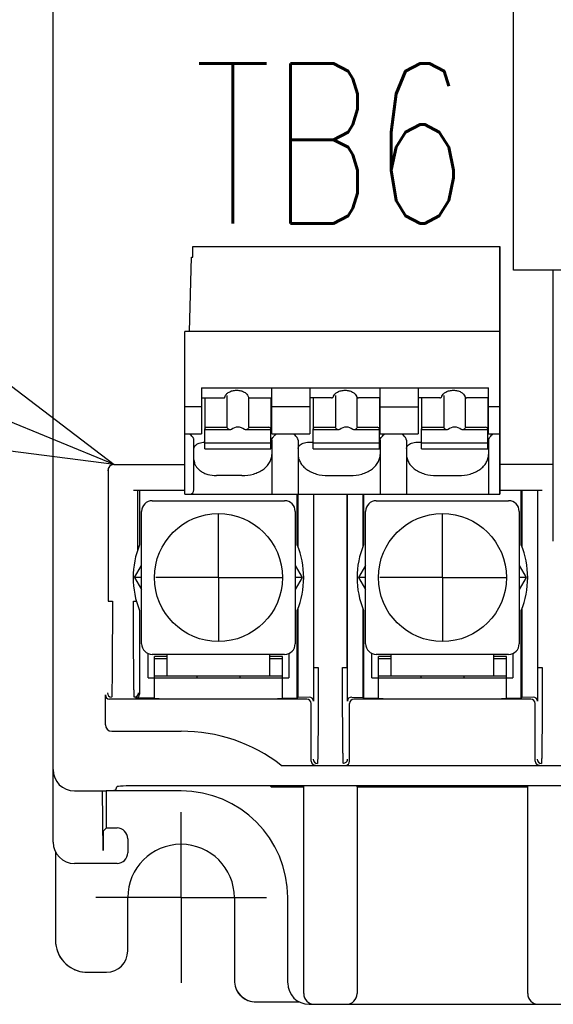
# Model space of a CAD drawing. Header units: millimetres. Extents: x 61 to 749, y -143 to 571.
# Tile 7 of 21: x 263 to 288, y 150 to 196. Entities that reach past the tile are written whole.
import ezdxf
from ezdxf import colors
from ezdxf.entities.mleader import LeaderData, LeaderLine
from ezdxf.math import Vec2, Vec3

# ---------------------------------------------------------------- set-up
doc = ezdxf.new("R2010")
doc.units = ezdxf.units.MM
doc.layers.get('0').update_dxf_attribs({"linetype": 'CONTINUOUS'})
for name, color, linetype in [('10', 3, 'CONTINUOUS'), ('12', 7, 'CONTINUOUS'), ('17', 6, 'CONTINUOUS'), ('19', 2, 'CONTINUOUS')]:
    doc.layers.add(name, color=color, linetype=linetype)
doc.styles.add('STANDARD1', font='romans.shx', dxfattribs={"width": 0.7, "bigfont": 'extfont.shx'})

# ---------------------------------------------------------------- blocks, each defined once
blk = doc.blocks.new('_OPEN30')
at = {"color": 0, "linetype": 'ByBlock'}
for p, q in [((-1, 0.2679), (0, 0)), ((0, 0), (-1, -0.2679)), ((0, 0), (-1, 0))]:
    blk.add_line(p, q, dxfattribs=at)

msp = doc.modelspace()

# ---------------------------------------------------------------- linework, layer by layer
at = {"layer": '10'}
for p, q in [((264.514, 157.172), (264.514, 226.828)), ((267.449, 159.624), (267.497, 159.767)), ((328.531, 159.818), (268.496, 159.818)), ((274.739, 159.772), (276.264, 159.772)), ((276.264, 159.772), (276.271, 159.818)), ((276.264, 150.073), (276.264, 159.772)), ((278.764, 159.772), (278.756, 159.818)), ((278.764, 159.772), (286.764, 159.772)), ((278.764, 159.772), (278.764, 150.073)), ((286.764, 159.772), (286.764, 159.818)), ((286.764, 150.073), (286.764, 159.818)), ((286.764, 159.772), (286.771, 159.818)), ((265.512, 159.572), (266.83, 159.572)), ((266.868, 156.778), (266.83, 159.572)), ((267.007, 159.581), (267.007, 157.835)), ((266.87, 157.698), (267.007, 157.835)), ((267.514, 157.835), (267.007, 157.835)), ((268.014, 157.335), (268.014, 156.672)), ((267.514, 156.172), (265.514, 156.172)), ((276.512, 149.572), (288.764, 149.572))]:
    msp.add_line(p, q, dxfattribs=at)
for centre, radius, start, end in [((270.514, 154.572), 6.7, 50.9066, 51.5584), ((265.514, 157.172), 1, 180, 270)]:
    msp.add_arc(centre, radius, start, end, dxfattribs=at)
for centre, major_axis, ratio, start_param, end_param in [((265.515, 160.573), (0.709, 0.709), 0.997265, -3.925621, -2.357564), ((268.496, 159.766), (1, 0), 0.052408, 1.570796, 3.124139), ((266.449, 159.625), (1, 0), 0.052408, -1.570796, -0.017453), ((267.514, 157.335), (0.354, 0.354), 0.999924, -0.78536, 0.78536), ((266.87, 157.198), (0, 0.5), 0.008727, 0.008727, 2.569594), ((267.514, 156.672), (0.5, 0), 0.999962, -1.570796, 0), ((276.764, 150.073), (0.082, 0.494), 0.998592, -4.547156, -2.976816), ((278.264, 150.073), (-0.082, 0.494), 0.998592, -3.306369, -1.736029), ((287.264, 150.073), (0.082, 0.494), 0.998592, -4.547156, -2.976816)]:
    msp.add_ellipse(centre, major_axis=major_axis, ratio=ratio, start_param=start_param, end_param=end_param, dxfattribs=at)
at = {"layer": '12'}
for p, q in [((270.514, 159.572), (267.007, 159.572)), ((270.514, 154.572), (270.514, 158.572)), ((264.627, 156.711), (264.627, 152.572)), ((270.514, 154.572), (266.514, 154.572)), ((268.014, 152.072), (268.014, 154.572)), ((270.514, 154.572), (274.514, 154.572)), ((270.514, 154.572), (270.514, 150.572)), ((273.014, 154.572), (273.014, 150.686)), ((275.514, 150.571), (275.514, 154.572)), ((266.005, 151.077), (266.127, 151.072)), ((266.127, 151.072), (267.014, 151.072)), ((273.014, 150.686), (273.017, 150.603)), ((274.014, 149.686), (275.615, 149.686)), ((275.615, 149.686), (275.845, 149.685)), ((275.845, 149.685), (276.055, 149.684))]:
    msp.add_line(p, q, dxfattribs=at)
for points in [[(264.627, 152.572), (264.631, 152.464), (264.645, 152.339), (264.67, 152.216), (264.705, 152.095), (264.75, 151.978), (264.805, 151.865), (264.869, 151.756), (264.941, 151.654), (265.023, 151.557), (265.111, 151.468), (265.208, 151.387), (265.31, 151.314), (265.418, 151.25), (265.532, 151.195), (265.649, 151.15), (265.77, 151.115), (265.893, 151.09), (266.005, 151.077)], [(273.017, 150.603), (273.028, 150.516), (273.048, 150.424), (273.077, 150.334), (273.115, 150.247), (273.16, 150.164), (273.213, 150.086), (273.273, 150.013), (273.34, 149.946), (273.413, 149.886), (273.491, 149.833), (273.574, 149.787), (273.661, 149.75), (273.751, 149.721), (273.843, 149.7), (273.937, 149.689), (274.014, 149.686)]]:
    msp.add_lwpolyline(points, dxfattribs=at)
for centre, radius, start, end in [((270.514, 154.572), 5, 0, 90), ((270.514, 154.572), 2.5, 0, 180), ((266.127, 152.572), 1.5, 180.0014, 265.315), ((267.014, 152.072), 1, 270, 0), ((274.014, 150.686), 1, 184.7391, 270)]:
    msp.add_arc(centre, radius, start, end, dxfattribs=at)
msp.add_ellipse((276.515, 150.573), major_axis=(0.709, 0.709), ratio=0.997265, start_param=-3.925621, end_param=-2.357564, dxfattribs=at)
at = {"layer": '17'}
for p, q in [((286.093, 183.985), (286.093, 198.975)), ((271.069, 184.585), (271.069, 185.085)), ((271.069, 185.085), (285.454, 185.085)), ((285.454, 185.085), (285.454, 173.485)), ((285.454, 173.485), (285.454, 185.085)), ((270.91, 181.111), (270.996, 184.585)), ((270.996, 184.585), (271.069, 184.585)), ((301.843, 183.985), (286.093, 183.985)), ((287.964, 171.272), (287.964, 183.985)), ((270.694, 173.485), (270.694, 181.111)), ((285.454, 181.111), (270.694, 181.111)), ((284.924, 178.455), (271.464, 178.455)), ((271.469, 178.466), (271.469, 176.303)), ((274.769, 176.303), (274.769, 178.466)), ((276.549, 178.466), (276.549, 176.303)), ((279.849, 176.303), (279.849, 178.466)), ((281.629, 178.466), (281.629, 176.303)), ((284.929, 176.303), (284.929, 178.466)), ((271.469, 177.999), (272.544, 177.999)), ((271.629, 177.999), (271.629, 176.558)), ((272.545, 177.999), (272.55, 177.999)), ((272.666, 178.106), (272.666, 176.614)), ((273.693, 177.999), (273.687, 177.999)), ((273.691, 176.614), (273.691, 177.999)), ((273.693, 177.999), (274.769, 177.999)), ((274.729, 177.999), (274.729, 176.558)), ((277.566, 177.999), (276.549, 177.999)), ((276.709, 177.999), (276.709, 176.558)), ((277.566, 177.999), (277.577, 177.999)), ((277.617, 178.013), (277.622, 178.016)), ((277.621, 178.016), (277.638, 178.029)), ((277.638, 178.029), (277.655, 178.053)), ((277.655, 178.053), (277.661, 178.067)), ((277.661, 178.067), (277.661, 178.067)), ((277.746, 178.112), (277.746, 176.614)), ((278.736, 178.067), (278.736, 178.067)), ((278.768, 178.021), (278.776, 178.016)), ((278.771, 176.614), (278.771, 178.019)), ((278.776, 178.016), (278.782, 178.012)), ((278.825, 177.999), (278.831, 177.999)), ((279.849, 177.999), (278.831, 177.999)), ((279.809, 177.999), (279.809, 176.558)), ((282.646, 177.999), (281.629, 177.999)), ((281.789, 177.999), (281.789, 176.558)), ((282.646, 177.999), (282.657, 177.999)), ((282.697, 178.013), (282.702, 178.016)), ((282.701, 178.016), (282.718, 178.029)), ((282.718, 178.029), (282.735, 178.053)), ((282.735, 178.053), (282.741, 178.067)), ((282.741, 178.067), (282.741, 178.067)), ((282.826, 178.109), (282.826, 176.614)), ((283.816, 178.067), (283.816, 178.067)), ((283.848, 178.021), (283.856, 178.016)), ((283.851, 176.614), (283.851, 178.019)), ((283.856, 178.016), (283.862, 178.012)), ((283.905, 177.999), (283.911, 177.999)), ((284.929, 177.999), (283.911, 177.999)), ((284.889, 177.999), (284.889, 176.558)), ((271.469, 177.575), (270.694, 177.575)), ((276.549, 177.575), (274.769, 177.575)), ((279.849, 177.575), (281.629, 177.575)), ((285.454, 177.575), (284.929, 177.575)), ((270.694, 176.303), (271.469, 176.303)), ((271.629, 175.608), (271.629, 176.544)), ((272.824, 176.499), (271.629, 176.499)), ((271.729, 176.614), (272.666, 176.614)), ((272.87, 176.508), (272.824, 176.499)), ((273.534, 176.499), (273.487, 176.508)), ((274.729, 176.499), (273.534, 176.499)), ((273.691, 176.614), (274.629, 176.614)), ((274.729, 176.544), (274.729, 176.499)), ((274.729, 175.608), (274.729, 176.479)), ((274.769, 176.303), (276.549, 176.303)), ((276.709, 175.608), (276.709, 176.544)), ((277.904, 176.499), (276.709, 176.499)), ((276.809, 176.614), (277.746, 176.614)), ((277.95, 176.508), (277.904, 176.499)), ((278.614, 176.499), (278.567, 176.508)), ((279.809, 176.499), (278.614, 176.499)), ((278.771, 176.614), (279.709, 176.614)), ((279.809, 176.544), (279.809, 176.499)), ((279.809, 175.608), (279.809, 176.479)), ((279.849, 176.303), (281.629, 176.303)), ((281.789, 175.608), (281.789, 176.544)), ((282.984, 176.499), (281.789, 176.499)), ((281.889, 176.614), (282.826, 176.614)), ((283.03, 176.508), (282.984, 176.499)), ((283.694, 176.499), (283.647, 176.508)), ((284.889, 176.499), (283.694, 176.499)), ((283.851, 176.614), (284.789, 176.614)), ((284.889, 176.544), (284.889, 176.499)), ((284.889, 175.608), (284.889, 176.479)), ((284.929, 176.303), (285.454, 176.303)), ((271.119, 173.685), (271.119, 176.013)), ((271.619, 175.919), (271.629, 175.919)), ((274.729, 175.879), (271.629, 175.879)), ((274.769, 176.013), (274.769, 173.485)), ((275.999, 176.013), (275.999, 173.485)), ((276.499, 175.919), (276.709, 175.919)), ((279.809, 175.879), (276.709, 175.879)), ((279.849, 176.013), (279.849, 173.485)), ((281.079, 176.013), (281.079, 173.485)), ((281.579, 175.919), (281.789, 175.919)), ((284.889, 175.879), (281.789, 175.879)), ((284.929, 176.013), (284.929, 173.485)), ((271.629, 175.608), (271.638, 175.601)), ((271.638, 175.601), (274.719, 175.601)), ((274.72, 175.601), (274.729, 175.608)), ((276.709, 175.608), (276.718, 175.601)), ((276.718, 175.601), (279.799, 175.601)), ((279.8, 175.601), (279.809, 175.608)), ((281.789, 175.608), (281.798, 175.601)), ((281.798, 175.601), (284.879, 175.601)), ((284.88, 175.601), (284.889, 175.608)), ((267.094, 174.681), (267.094, 168.465)), ((267.288, 174.872), (267.294, 174.872)), ((267.373, 174.872), (270.694, 174.872)), ((287.964, 174.872), (285.454, 174.872)), ((273.369, 174.351), (272.169, 174.351)), ((277.399, 174.351), (278.449, 174.351)), ((282.479, 174.351), (283.529, 174.351)), ((268.284, 173.672), (270.694, 173.672)), ((268.484, 170.88), (268.484, 173.672)), ((268.572, 173.672), (268.572, 171.112)), ((285.454, 173.672), (287.444, 173.672)), ((286.456, 171.112), (286.456, 173.672)), ((286.495, 173.672), (286.495, 171.014)), ((287.219, 173.672), (287.219, 163.777)), ((287.244, 165.365), (287.244, 173.672)), ((269.164, 173.172), (275.364, 173.172)), ((270.694, 173.485), (285.454, 173.485)), ((275.956, 171.112), (275.956, 173.485)), ((275.995, 173.485), (275.995, 171.014)), ((276.719, 173.485), (276.719, 163.777)), ((276.744, 165.365), (276.744, 173.485)), ((278.284, 173.485), (278.284, 165.365)), ((278.309, 163.777), (278.309, 173.485)), ((279.033, 173.485), (279.033, 171.014)), ((279.072, 173.485), (279.072, 171.112)), ((279.664, 173.172), (285.864, 173.172)), ((268.664, 166.472), (268.664, 172.672)), ((275.864, 172.672), (275.864, 166.472)), ((279.164, 166.472), (279.164, 172.672)), ((286.364, 172.672), (286.364, 166.472)), ((272.264, 169.572), (272.264, 172.556)), ((282.764, 169.572), (282.764, 172.556)), ((268.338, 169.572), (268.664, 170.137)), ((275.864, 170.137), (276.19, 169.572)), ((279.164, 170.137), (278.838, 169.572)), ((286.364, 170.137), (286.69, 169.572)), ((268.664, 169.572), (268.338, 169.572)), ((268.338, 169.572), (268.664, 169.007)), ((272.264, 169.572), (269.329, 169.572)), ((272.264, 169.572), (275.292, 169.572)), ((272.264, 169.572), (272.264, 166.592)), ((276.19, 169.572), (275.864, 169.572)), ((276.19, 169.572), (275.864, 169.007)), ((279.164, 169.572), (278.838, 169.572)), ((278.838, 169.572), (279.164, 169.007)), ((282.764, 169.572), (279.829, 169.572)), ((282.764, 169.572), (285.792, 169.572)), ((282.764, 169.572), (282.764, 166.592)), ((286.69, 169.572), (286.364, 169.572)), ((286.69, 169.572), (286.364, 169.007)), ((267.094, 168.465), (267.294, 168.465)), ((268.284, 168.465), (268.42, 168.465)), ((268.572, 168.033), (268.572, 164.114)), ((275.956, 163.914), (275.956, 168.033)), ((275.995, 168.13), (275.995, 163.953)), ((279.033, 168.13), (279.033, 163.953)), ((279.072, 168.033), (279.072, 163.914)), ((286.456, 163.914), (286.456, 168.033)), ((286.495, 168.13), (286.495, 163.953)), ((268.964, 164.872), (268.964, 166.014)), ((275.364, 165.972), (269.164, 165.972)), ((269.864, 165.872), (269.264, 165.872)), ((269.264, 163.914), (269.264, 165.872)), ((269.264, 165.772), (269.864, 165.772)), ((269.864, 164.972), (269.864, 165.972)), ((274.664, 165.972), (274.664, 164.972)), ((275.264, 165.872), (274.664, 165.872)), ((274.664, 165.772), (275.264, 165.772)), ((275.264, 163.914), (275.264, 165.872)), ((275.564, 166.014), (275.564, 164.872)), ((279.464, 164.872), (279.464, 166.014)), ((285.864, 165.972), (279.664, 165.972)), ((280.364, 165.872), (279.764, 165.872)), ((279.764, 163.914), (279.764, 165.872)), ((279.764, 165.772), (280.364, 165.772)), ((280.364, 164.972), (280.364, 165.972)), ((285.164, 165.972), (285.164, 164.972)), ((285.764, 165.872), (285.164, 165.872)), ((285.164, 165.772), (285.764, 165.772)), ((285.764, 163.914), (285.764, 165.872)), ((286.064, 166.014), (286.064, 164.872)), ((276.744, 165.365), (276.944, 165.365)), ((278.084, 165.365), (278.284, 165.365)), ((287.244, 165.365), (287.444, 165.365)), ((268.964, 164.872), (275.564, 164.872)), ((269.264, 164.972), (275.264, 164.972)), ((271.264, 164.872), (271.264, 164.972)), ((273.264, 164.972), (273.264, 164.872)), ((279.464, 164.872), (286.064, 164.872)), ((279.764, 164.972), (285.764, 164.972)), ((281.764, 164.872), (281.764, 164.972)), ((283.764, 164.972), (283.764, 164.872)), ((266.964, 162.672), (266.964, 164.072)), ((276.414, 163.872), (267.164, 163.872)), ((269.264, 163.914), (268.372, 163.914)), ((275.264, 163.914), (275.956, 163.914)), ((275.956, 163.914), (275.995, 163.953)), ((276.512, 163.97), (275.995, 163.953)), ((278.516, 163.97), (279.033, 163.953)), ((286.914, 163.872), (278.614, 163.872)), ((279.072, 163.914), (279.033, 163.953)), ((279.072, 163.914), (279.764, 163.914)), ((285.764, 163.914), (286.456, 163.914)), ((286.456, 163.914), (286.495, 163.953)), ((287.012, 163.97), (286.495, 163.953)), ((276.614, 160.972), (276.614, 163.672)), ((278.414, 160.972), (278.414, 163.672)), ((287.114, 160.972), (287.114, 163.672)), ((267.264, 162.372), (270.514, 162.372)), ((275.213, 160.772), (321.815, 160.772))]:
    msp.add_line(p, q, dxfattribs=at)
for points in [[(277.577, 177.999), (277.587, 178.001), (277.597, 178.003)], [(277.597, 178.003), (277.607, 178.008), (277.617, 178.013)], [(278.736, 178.067), (278.738, 178.063), (278.746, 178.046), (278.756, 178.032), (278.768, 178.021)], [(278.782, 178.012), (278.803, 178.003), (278.825, 177.999)], [(282.657, 177.999), (282.667, 178.001), (282.677, 178.003)], [(282.677, 178.003), (282.687, 178.008), (282.697, 178.013)], [(283.816, 178.067), (283.818, 178.063), (283.826, 178.046), (283.836, 178.032), (283.848, 178.021)], [(283.862, 178.012), (283.883, 178.003), (283.905, 177.999)]]:
    msp.add_lwpolyline(points, dxfattribs=at)
for centre in [(272.264, 169.572), (282.764, 169.572)]:
    msp.add_circle(centre, 3, dxfattribs=at)
for centre, radius, start, end in [((274.567, 175.608), 0.205, 24.6065, 25.3266), ((279.647, 175.608), 0.205, 24.6065, 25.3266), ((284.727, 175.608), 0.205, 24.6065, 25.3266), ((267.373, 174.572), 0.3, 90.0625, 179.9914), ((270.919, 173.685), 0.2, 270, 0), ((269.164, 172.672), 0.5, 90, 180), ((275.364, 172.672), 0.5, 0, 90), ((279.664, 172.672), 0.5, 90, 180), ((285.864, 172.672), 0.5, 0, 90), ((272.264, 169.572), 4, 157.364, 202.636), ((272.264, 169.572), 4, 337.364, 22.636), ((282.764, 169.572), 4, 157.364, 202.636), ((282.764, 169.572), 4, 337.364, 22.636), ((269.164, 166.472), 0.5, 180, 270), ((275.364, 166.472), 0.5, 270, 0), ((279.664, 166.472), 0.5, 180, 270), ((285.864, 166.472), 0.5, 270, 0), ((267.257, 164.165), 0.2, 180.0095, 269.9902), ((268.321, 164.165), 0.2, 294.5769, 359.9976), ((267.264, 162.672), 0.3, 180.021, 270.0016), ((270.514, 154.672), 7.7, 52.3923, 90), ((276.907, 161.065), 0.2, 180.0052, 269.9948), ((278.121, 161.065), 0.2, 303.8393, 359.9905), ((287.407, 161.065), 0.2, 180.0052, 269.9949), ((278.214, 160.972), 0.2, 270.0083, 359.9917)]:
    msp.add_arc(centre, radius, start, end, dxfattribs=at)
for centre, major_axis, ratio, start_param, end_param in [((273.179, 175.945), (0, 0.68), 0.809289, 5.687939, 6.878432), ((278.259, 175.945), (0, 0.68), 0.809289, 5.687939, 6.878432), ((283.339, 175.945), (0, 0.68), 0.809289, 5.687939, 6.878432), ((267.164, 164.072), (0.141, 0.141), 0.999924, -3.926953, -2.356233), ((268.372, 164.114), (-0.141, 0.141), 0.999924, -3.926953, -2.356233), ((276.414, 163.672), (-0.141, -0.141), 0.999924, 2.356233, 3.926953), ((276.512, 163.77), (0.192, 0.081), 0.954204, -0.384969, 1.185751), ((278.516, 163.77), (0.192, -0.081), 0.954204, 1.955841, 3.526562), ((278.614, 163.672), (0.141, -0.141), 0.999924, 2.356233, 3.926953), ((286.914, 163.672), (-0.141, -0.141), 0.999924, 2.356233, 3.926953), ((287.012, 163.77), (0.192, 0.081), 0.954204, -0.384969, 1.185751), ((276.814, 160.972), (0.141, 0.141), 0.999924, 2.356233, 3.926953), ((287.314, 160.972), (0.141, 0.141), 0.999924, -3.926953, -2.356233)]:
    msp.add_ellipse(centre, major_axis=major_axis, ratio=ratio, start_param=start_param, end_param=end_param, dxfattribs=at)
for points, knots in [([(272.578, 178.057), (272.589, 178.097), (272.625, 178.157), (272.694, 178.221), (272.787, 178.284), (272.93, 178.338), (273.119, 178.36), (273.307, 178.338), (273.451, 178.284), (273.544, 178.221), (273.612, 178.157), (273.648, 178.097), (273.66, 178.057)], [0, 0, 0, 0, 0.096802, 0.15338, 0.215418, 0.352499, 0.499986, 0.647476, 0.784566, 0.846609, 0.90319, 1, 1, 1, 1]), ([(277.661, 178.067), (277.674, 178.107), (277.726, 178.187), (277.85, 178.278), (278.014, 178.339), (278.199, 178.36), (278.383, 178.339), (278.547, 178.278), (278.671, 178.187), (278.723, 178.107), (278.736, 178.067)], [0, 0, 0, 0, 0.097735, 0.216504, 0.353305, 0.499987, 0.646673, 0.783484, 0.902261, 1, 1, 1, 1]), ([(282.741, 178.067), (282.754, 178.107), (282.806, 178.187), (282.93, 178.278), (283.094, 178.339), (283.279, 178.36), (283.463, 178.339), (283.627, 178.278), (283.751, 178.187), (283.803, 178.107), (283.816, 178.067)], [0, 0, 0, 0, 0.097735, 0.216504, 0.353305, 0.499987, 0.646673, 0.783484, 0.902261, 1, 1, 1, 1]), ([(277.566, 177.999), (277.568, 177.999), (277.574, 177.999), (277.58, 177.999), (277.584, 178)], [0, 0, 0, 0, 0.284275, 1, 1, 1, 1]), ([(277.6, 178.005), (277.602, 178.005), (277.608, 178.008), (277.613, 178.011), (277.618, 178.013)], [0, 0, 0, 0, 0.24286, 1, 1, 1, 1]), ([(282.646, 177.999), (282.648, 177.999), (282.654, 177.999), (282.66, 177.999), (282.664, 178)], [0, 0, 0, 0, 0.284275, 1, 1, 1, 1]), ([(282.68, 178.005), (282.682, 178.005), (282.688, 178.008), (282.693, 178.011), (282.698, 178.013)], [0, 0, 0, 0, 0.24286, 1, 1, 1, 1]), ([(271.119, 176.013), (271.119, 176.025), (271.114, 176.052), (271.092, 176.107), (271.05, 176.172), (270.989, 176.24), (270.942, 176.279), (270.919, 176.296)], [0, 0, 0, 0, 0.105703, 0.228634, 0.493869, 0.756, 1, 1, 1, 1]), ([(271.631, 176.558), (271.631, 176.557), (271.629, 176.552), (271.629, 176.547), (271.629, 176.544)], [0, 0, 0, 0, 0.26359, 1, 1, 1, 1]), ([(271.729, 176.614), (271.718, 176.614), (271.696, 176.611), (271.666, 176.6), (271.643, 176.582), (271.633, 176.566), (271.631, 176.558)], [0, 0, 0, 0, 0.281029, 0.546665, 0.786462, 1, 1, 1, 1]), ([(272.705, 176.558), (272.701, 176.562), (272.687, 176.58), (272.675, 176.599), (272.666, 176.614)], [0, 0, 0, 0, 0.255158, 1, 1, 1, 1]), ([(272.824, 176.499), (272.802, 176.5), (272.756, 176.51), (272.72, 176.54), (272.705, 176.558)], [0, 0, 0, 0, 0.474174, 1, 1, 1, 1]), ([(273.653, 176.558), (273.637, 176.54), (273.601, 176.51), (273.555, 176.5), (273.534, 176.499)], [0, 0, 0, 0, 0.525826, 1, 1, 1, 1]), ([(273.691, 176.614), (273.688, 176.609), (273.677, 176.59), (273.664, 176.571), (273.653, 176.558)], [0, 0, 0, 0, 0.245282, 1, 1, 1, 1]), ([(274.714, 176.58), (274.709, 176.586), (274.685, 176.606), (274.653, 176.614), (274.629, 176.614)], [0, 0, 0, 0, 0.227819, 1, 1, 1, 1]), ([(274.726, 176.558), (274.726, 176.56), (274.723, 176.568), (274.718, 176.575), (274.714, 176.58)], [0, 0, 0, 0, 0.240887, 1, 1, 1, 1]), ([(274.729, 176.544), (274.729, 176.545), (274.729, 176.55), (274.728, 176.555), (274.726, 176.558)], [0, 0, 0, 0, 0.237438, 1, 1, 1, 1]), ([(274.769, 176.013), (274.769, 176.025), (274.774, 176.052), (274.795, 176.107), (274.837, 176.172), (274.899, 176.24), (274.945, 176.279), (274.969, 176.296)], [0, 0, 0, 0, 0.105703, 0.228635, 0.49387, 0.756003, 1, 1, 1, 1]), ([(275.999, 176.013), (275.999, 176.025), (275.994, 176.052), (275.972, 176.107), (275.93, 176.172), (275.869, 176.24), (275.822, 176.279), (275.799, 176.296)], [0, 0, 0, 0, 0.105703, 0.228634, 0.493869, 0.756, 1, 1, 1, 1]), ([(276.711, 176.558), (276.711, 176.557), (276.709, 176.552), (276.709, 176.547), (276.709, 176.544)], [0, 0, 0, 0, 0.26359, 1, 1, 1, 1]), ([(276.809, 176.614), (276.798, 176.614), (276.776, 176.611), (276.746, 176.6), (276.723, 176.582), (276.713, 176.566), (276.711, 176.558)], [0, 0, 0, 0, 0.281029, 0.546665, 0.786462, 1, 1, 1, 1]), ([(277.785, 176.558), (277.781, 176.562), (277.767, 176.58), (277.755, 176.599), (277.746, 176.614)], [0, 0, 0, 0, 0.255158, 1, 1, 1, 1]), ([(277.904, 176.499), (277.882, 176.5), (277.836, 176.51), (277.8, 176.54), (277.785, 176.558)], [0, 0, 0, 0, 0.474174, 1, 1, 1, 1]), ([(278.733, 176.558), (278.717, 176.54), (278.681, 176.51), (278.635, 176.5), (278.614, 176.499)], [0, 0, 0, 0, 0.525826, 1, 1, 1, 1]), ([(278.771, 176.614), (278.768, 176.609), (278.757, 176.59), (278.744, 176.571), (278.733, 176.558)], [0, 0, 0, 0, 0.245282, 1, 1, 1, 1]), ([(279.794, 176.58), (279.789, 176.586), (279.765, 176.606), (279.733, 176.614), (279.709, 176.614)], [0, 0, 0, 0, 0.227819, 1, 1, 1, 1]), ([(279.806, 176.558), (279.806, 176.56), (279.803, 176.568), (279.798, 176.575), (279.794, 176.58)], [0, 0, 0, 0, 0.240887, 1, 1, 1, 1]), ([(279.809, 176.544), (279.809, 176.545), (279.809, 176.55), (279.808, 176.555), (279.806, 176.558)], [0, 0, 0, 0, 0.237438, 1, 1, 1, 1]), ([(279.849, 176.013), (279.849, 176.025), (279.854, 176.052), (279.875, 176.107), (279.917, 176.172), (279.979, 176.24), (280.025, 176.279), (280.049, 176.296)], [0, 0, 0, 0, 0.105703, 0.228635, 0.49387, 0.756003, 1, 1, 1, 1]), ([(281.079, 176.013), (281.079, 176.025), (281.074, 176.052), (281.052, 176.107), (281.01, 176.172), (280.949, 176.24), (280.902, 176.279), (280.879, 176.296)], [0, 0, 0, 0, 0.105703, 0.228634, 0.493869, 0.756, 1, 1, 1, 1]), ([(281.791, 176.558), (281.791, 176.557), (281.789, 176.552), (281.789, 176.547), (281.789, 176.544)], [0, 0, 0, 0, 0.26359, 1, 1, 1, 1]), ([(281.889, 176.614), (281.878, 176.614), (281.856, 176.611), (281.826, 176.6), (281.803, 176.582), (281.793, 176.566), (281.791, 176.558)], [0, 0, 0, 0, 0.281029, 0.546665, 0.786462, 1, 1, 1, 1]), ([(282.865, 176.558), (282.861, 176.562), (282.847, 176.58), (282.835, 176.599), (282.826, 176.614)], [0, 0, 0, 0, 0.255158, 1, 1, 1, 1]), ([(282.984, 176.499), (282.962, 176.5), (282.916, 176.51), (282.88, 176.54), (282.865, 176.558)], [0, 0, 0, 0, 0.474174, 1, 1, 1, 1]), ([(283.813, 176.558), (283.797, 176.54), (283.761, 176.51), (283.715, 176.5), (283.694, 176.499)], [0, 0, 0, 0, 0.525826, 1, 1, 1, 1]), ([(283.851, 176.614), (283.848, 176.609), (283.837, 176.59), (283.824, 176.571), (283.813, 176.558)], [0, 0, 0, 0, 0.245282, 1, 1, 1, 1]), ([(284.874, 176.58), (284.869, 176.586), (284.845, 176.606), (284.813, 176.614), (284.789, 176.614)], [0, 0, 0, 0, 0.227819, 1, 1, 1, 1]), ([(284.886, 176.558), (284.886, 176.56), (284.883, 176.568), (284.878, 176.575), (284.874, 176.58)], [0, 0, 0, 0, 0.240887, 1, 1, 1, 1]), ([(284.889, 176.544), (284.889, 176.545), (284.889, 176.55), (284.888, 176.555), (284.886, 176.558)], [0, 0, 0, 0, 0.237438, 1, 1, 1, 1]), ([(284.929, 176.013), (284.929, 176.025), (284.934, 176.052), (284.955, 176.107), (284.997, 176.172), (285.059, 176.24), (285.105, 176.279), (285.129, 176.296)], [0, 0, 0, 0, 0.105703, 0.228635, 0.49387, 0.756003, 1, 1, 1, 1]), ([(271.182, 175.761), (271.204, 175.785), (271.26, 175.829), (271.404, 175.898), (271.532, 175.919), (271.619, 175.919)], [0, 0, 0, 0, 0.205858, 0.449462, 1, 1, 1, 1]), ([(276.062, 175.761), (276.084, 175.785), (276.14, 175.829), (276.284, 175.898), (276.412, 175.919), (276.499, 175.919)], [0, 0, 0, 0, 0.205858, 0.449462, 1, 1, 1, 1]), ([(281.142, 175.761), (281.164, 175.785), (281.22, 175.829), (281.364, 175.898), (281.492, 175.919), (281.579, 175.919)], [0, 0, 0, 0, 0.205858, 0.449462, 1, 1, 1, 1]), ([(271.119, 175.624), (271.119, 175.646), (271.131, 175.697), (271.162, 175.74), (271.182, 175.761)], [0, 0, 0, 0, 0.429785, 1, 1, 1, 1]), ([(274.733, 175.727), (274.735, 175.725), (274.742, 175.714), (274.748, 175.704), (274.752, 175.695)], [0, 0, 0, 0, 0.26312, 1, 1, 1, 1]), ([(274.753, 175.693), (274.754, 175.691), (274.758, 175.682), (274.761, 175.672), (274.763, 175.665)], [0, 0, 0, 0, 0.261379, 1, 1, 1, 1]), ([(274.763, 175.665), (274.764, 175.662), (274.767, 175.648), (274.769, 175.634), (274.769, 175.624)], [0, 0, 0, 0, 0.262725, 1, 1, 1, 1]), ([(275.999, 175.624), (275.999, 175.646), (276.011, 175.697), (276.042, 175.74), (276.062, 175.761)], [0, 0, 0, 0, 0.429785, 1, 1, 1, 1]), ([(279.813, 175.727), (279.815, 175.725), (279.822, 175.714), (279.828, 175.704), (279.832, 175.695)], [0, 0, 0, 0, 0.26312, 1, 1, 1, 1]), ([(279.833, 175.693), (279.834, 175.691), (279.838, 175.682), (279.841, 175.672), (279.843, 175.665)], [0, 0, 0, 0, 0.261379, 1, 1, 1, 1]), ([(279.843, 175.665), (279.844, 175.662), (279.847, 175.648), (279.849, 175.634), (279.849, 175.624)], [0, 0, 0, 0, 0.262725, 1, 1, 1, 1]), ([(281.079, 175.624), (281.079, 175.646), (281.091, 175.697), (281.122, 175.74), (281.142, 175.761)], [0, 0, 0, 0, 0.429785, 1, 1, 1, 1]), ([(284.893, 175.727), (284.895, 175.725), (284.902, 175.714), (284.908, 175.704), (284.912, 175.695)], [0, 0, 0, 0, 0.26312, 1, 1, 1, 1]), ([(284.913, 175.693), (284.914, 175.691), (284.918, 175.682), (284.921, 175.672), (284.923, 175.665)], [0, 0, 0, 0, 0.261379, 1, 1, 1, 1]), ([(284.923, 175.665), (284.924, 175.662), (284.927, 175.648), (284.929, 175.634), (284.929, 175.624)], [0, 0, 0, 0, 0.262725, 1, 1, 1, 1]), ([(271.119, 175.094), (271.119, 175.045), (271.133, 174.945), (271.195, 174.804), (271.294, 174.674), (271.426, 174.562), (271.586, 174.47), (271.832, 174.378), (272.033, 174.351), (272.169, 174.351)], [0, 0, 0, 0, 0.10337, 0.210472, 0.32421, 0.44602, 0.576055, 0.713202, 1, 1, 1, 1]), ([(273.369, 174.351), (273.549, 174.351), (273.818, 174.387), (274.145, 174.51), (274.359, 174.632), (274.535, 174.782), (274.667, 174.954), (274.75, 175.143), (274.769, 175.276), (274.769, 175.341)], [0, 0, 0, 0, 0.286798, 0.423945, 0.55398, 0.67579, 0.789528, 0.89663, 1, 1, 1, 1]), ([(275.999, 175.341), (275.999, 175.276), (276.018, 175.143), (276.1, 174.954), (276.233, 174.782), (276.409, 174.632), (276.622, 174.51), (276.949, 174.387), (277.218, 174.351), (277.399, 174.351)], [0, 0, 0, 0, 0.10337, 0.210472, 0.32421, 0.44602, 0.576055, 0.713202, 1, 1, 1, 1]), ([(278.449, 174.351), (278.629, 174.351), (278.898, 174.387), (279.225, 174.51), (279.439, 174.632), (279.615, 174.782), (279.747, 174.954), (279.83, 175.143), (279.849, 175.276), (279.849, 175.341)], [0, 0, 0, 0, 0.286798, 0.423945, 0.55398, 0.67579, 0.789528, 0.89663, 1, 1, 1, 1]), ([(281.079, 175.341), (281.079, 175.276), (281.098, 175.143), (281.18, 174.954), (281.313, 174.782), (281.489, 174.632), (281.702, 174.51), (282.029, 174.387), (282.298, 174.351), (282.479, 174.351)], [0, 0, 0, 0, 0.10337, 0.210472, 0.32421, 0.44602, 0.576055, 0.713202, 1, 1, 1, 1]), ([(283.529, 174.351), (283.709, 174.351), (283.978, 174.387), (284.305, 174.51), (284.519, 174.632), (284.695, 174.782), (284.827, 174.954), (284.91, 175.143), (284.929, 175.276), (284.929, 175.341)], [0, 0, 0, 0, 0.286798, 0.423945, 0.55398, 0.67579, 0.789528, 0.89663, 1, 1, 1, 1]), ([(267.294, 168.465), (267.294, 168.174), (267.293, 167.603), (267.291, 166.773), (267.289, 166.117), (267.286, 165.632), (267.283, 165.307), (267.28, 165.011), (267.278, 164.749), (267.275, 164.521), (267.272, 164.355), (267.269, 164.242), (267.268, 164.171), (267.266, 164.111), (267.264, 164.062), (267.262, 164.022), (267.261, 163.996), (267.26, 163.981), (267.259, 163.973), (267.258, 163.968), (267.257, 163.966), (267.257, 163.965)], [0, 0, 0, 0, 0.194003, 0.380632, 0.552796, 0.631378, 0.703951, 0.769815, 0.828354, 0.878999, 0.921281, 0.939151, 0.954785, 0.968148, 0.979207, 0.987931, 0.994306, 0.996609, 0.998323, 0.999449, 1, 1, 1, 1]), ([(268.321, 163.965), (268.32, 163.966), (268.32, 163.968), (268.319, 163.973), (268.318, 163.981), (268.317, 163.996), (268.315, 164.022), (268.313, 164.062), (268.312, 164.111), (268.31, 164.171), (268.308, 164.242), (268.306, 164.355), (268.303, 164.521), (268.3, 164.749), (268.297, 165.011), (268.294, 165.307), (268.292, 165.632), (268.289, 166.117), (268.286, 166.773), (268.284, 167.603), (268.284, 168.174), (268.284, 168.465)], [0, 0, 0, 0, 0.000551, 0.001678, 0.003392, 0.005695, 0.01207, 0.020794, 0.031853, 0.045217, 0.06085, 0.07872, 0.121002, 0.171647, 0.230186, 0.29605, 0.368623, 0.447205, 0.619368, 0.805998, 1, 1, 1, 1]), ([(276.944, 165.365), (276.944, 165.074), (276.943, 164.503), (276.941, 163.673), (276.939, 163.017), (276.936, 162.532), (276.933, 162.207), (276.93, 161.911), (276.928, 161.649), (276.925, 161.421), (276.922, 161.255), (276.919, 161.142), (276.918, 161.071), (276.916, 161.011), (276.914, 160.962), (276.912, 160.922), (276.911, 160.896), (276.91, 160.881), (276.909, 160.873), (276.908, 160.868), (276.907, 160.866), (276.907, 160.865)], [0, 0, 0, 0, 0.194003, 0.380632, 0.552796, 0.631378, 0.703951, 0.769815, 0.828354, 0.878999, 0.921281, 0.939151, 0.954785, 0.968148, 0.979207, 0.987931, 0.994306, 0.996609, 0.998323, 0.999449, 1, 1, 1, 1]), ([(278.121, 160.865), (278.12, 160.866), (278.12, 160.868), (278.119, 160.873), (278.118, 160.881), (278.117, 160.896), (278.115, 160.922), (278.113, 160.962), (278.112, 161.011), (278.11, 161.071), (278.108, 161.142), (278.106, 161.255), (278.103, 161.421), (278.1, 161.649), (278.097, 161.911), (278.094, 162.207), (278.092, 162.532), (278.089, 163.017), (278.086, 163.673), (278.084, 164.503), (278.084, 165.074), (278.084, 165.365)], [0, 0, 0, 0, 0.000551, 0.001678, 0.003392, 0.005695, 0.01207, 0.020794, 0.031853, 0.045217, 0.06085, 0.07872, 0.121002, 0.171647, 0.230186, 0.29605, 0.368623, 0.447205, 0.619368, 0.805998, 1, 1, 1, 1]), ([(287.444, 165.365), (287.444, 165.074), (287.443, 164.503), (287.441, 163.673), (287.439, 163.017), (287.436, 162.532), (287.433, 162.207), (287.43, 161.911), (287.428, 161.649), (287.425, 161.421), (287.422, 161.255), (287.419, 161.142), (287.418, 161.071), (287.416, 161.011), (287.414, 160.962), (287.412, 160.922), (287.411, 160.896), (287.41, 160.881), (287.409, 160.873), (287.408, 160.868), (287.407, 160.866), (287.407, 160.865)], [0, 0, 0, 0, 0.194003, 0.380632, 0.552796, 0.631378, 0.703951, 0.769815, 0.828354, 0.878999, 0.921281, 0.939151, 0.954785, 0.968148, 0.979207, 0.987931, 0.994306, 0.996609, 0.998323, 0.999449, 1, 1, 1, 1]), ([(269.264, 163.907), (269.264, 163.907), (269.265, 163.907), (269.268, 163.906), (269.273, 163.905), (269.282, 163.904), (269.299, 163.903), (269.324, 163.902), (269.356, 163.901), (269.395, 163.9), (269.441, 163.899), (269.516, 163.897), (269.626, 163.895), (269.777, 163.893), (269.952, 163.891), (270.149, 163.889), (270.366, 163.887), (270.691, 163.885), (271.13, 163.883), (271.685, 163.882), (272.263, 163.881), (272.841, 163.882), (273.396, 163.883), (273.835, 163.885), (274.16, 163.887), (274.377, 163.889), (274.575, 163.891), (274.749, 163.893), (274.9, 163.895), (275.011, 163.897), (275.086, 163.899), (275.132, 163.9), (275.171, 163.901), (275.204, 163.902), (275.229, 163.903), (275.245, 163.904), (275.255, 163.905), (275.26, 163.906), (275.262, 163.907), (275.264, 163.907), (275.264, 163.907)], [0, 0, 0, 0, 0.000185, 0.00065, 0.00141, 0.002468, 0.005476, 0.009672, 0.015048, 0.021594, 0.029291, 0.038119, 0.059088, 0.084303, 0.113515, 0.146452, 0.182788, 0.222181, 0.308585, 0.402342, 0.499852, 0.597367, 0.691141, 0.777571, 0.816982, 0.853338, 0.886297, 0.915534, 0.940775, 0.961769, 0.970609, 0.978319, 0.98488, 0.990275, 0.994489, 0.997515, 0.99858, 0.999346, 0.999814, 1, 1, 1, 1]), ([(279.764, 163.907), (279.764, 163.907), (279.765, 163.907), (279.768, 163.906), (279.773, 163.905), (279.782, 163.904), (279.799, 163.903), (279.824, 163.902), (279.856, 163.901), (279.895, 163.9), (279.941, 163.899), (280.016, 163.897), (280.126, 163.895), (280.277, 163.893), (280.452, 163.891), (280.649, 163.889), (280.866, 163.887), (281.191, 163.885), (281.63, 163.883), (282.185, 163.882), (282.763, 163.881), (283.341, 163.882), (283.896, 163.883), (284.335, 163.885), (284.66, 163.887), (284.877, 163.889), (285.075, 163.891), (285.249, 163.893), (285.4, 163.895), (285.511, 163.897), (285.586, 163.899), (285.632, 163.9), (285.671, 163.901), (285.704, 163.902), (285.729, 163.903), (285.745, 163.904), (285.755, 163.905), (285.76, 163.906), (285.762, 163.907), (285.764, 163.907), (285.764, 163.907)], [0, 0, 0, 0, 0.000185, 0.00065, 0.00141, 0.002468, 0.005476, 0.009672, 0.015048, 0.021594, 0.029291, 0.038119, 0.059088, 0.084303, 0.113515, 0.146452, 0.182788, 0.222181, 0.308585, 0.402342, 0.499852, 0.597367, 0.691141, 0.777571, 0.816982, 0.853338, 0.886297, 0.915534, 0.940775, 0.961769, 0.970609, 0.978319, 0.98488, 0.990275, 0.994489, 0.997515, 0.99858, 0.999346, 0.999814, 1, 1, 1, 1])]:
    msp.add_open_spline(points, degree=3, knots=knots, dxfattribs=at)
for points in [[(272.55, 177.999), (272.556, 178.007), (272.561, 178.015), (272.565, 178.023)], [(272.565, 178.023), (272.57, 178.034), (272.575, 178.045), (272.578, 178.057)], [(273.66, 178.057), (273.665, 178.036), (273.675, 178.016), (273.687, 177.999)], [(277.584, 178), (277.59, 178.001), (277.595, 178.003), (277.6, 178.005)], [(282.664, 178), (282.67, 178.001), (282.675, 178.003), (282.68, 178.005)], [(268.404, 163.983), (268.378, 163.971), (268.349, 163.965), (268.321, 163.965)], [(278.232, 160.899), (278.2, 160.877), (278.16, 160.865), (278.121, 160.865)]]:
    msp.add_open_spline(points, degree=3, dxfattribs=at)

# ---------------------------------------------------------------- texts
at = {"layer": '19', "insert": (277.552, 189.917), "char_height": 7.5, "width": 1, "attachment_point": 5, "style": 'STANDARD1'}
msp.add_mtext('TB6', dxfattribs=at)

# ---------------------------------------------------------------- leaders
at = {"layer": '19'}
ml = msp.add_multileader_mtext('Standard', dxfattribs=at)
ml.set_content('\\A1;{\\Fromans,extfont|c128;\\W0.7;TB1}', color=256)
ml.set_leader_properties()
ml.set_arrow_properties(name='OPEN30')
ml.build(insert=Vec2(0, 0))
ml.multileader.update_dxf_attribs({"text_left_attachment_type": 6, "text_right_attachment_type": 6, "dogleg_length": 2.252, "arrow_head_size": 7})
ctx = ml.context
ctx.base_point, ctx.char_height, ctx.arrow_head_size, ctx.plane_origin = Vec3(226.546, 184.871), 7.5, 7, Vec3(296.373, 182.204)
ctx.left_attachment, ctx.right_attachment, ctx.text_align_type = 6, 6, 2
notes = []
notes.append((ctx, [(1, (1, 1, 0), (242.964, 184.871), (-1, 0), 0.668, [(0, [(267.373, 174.872)], 0, [])])]))
ctx.mtext.insert, ctx.mtext.alignment, ctx.mtext.flow_direction = Vec3(240.296, 193.871), 3, 5
for ctx, leaders in notes:
    for number, flags, end, landing, length, lines in leaders:
        leader = LeaderData()
        leader.index, (leader.has_last_leader_line, leader.has_dogleg_vector, leader.attachment_direction) = number, flags
        leader.last_leader_point, leader.dogleg_vector, leader.dogleg_length = Vec3(end), Vec3(landing), length
        for number, points, colour, breaks in lines:
            line = LeaderLine()
            line.index, line.vertices, line.color, line.breaks = number, Vec3.list(points), colors.encode_raw_color(colour), breaks
            leader.lines.append(line)
        ctx.leaders.append(leader)

doc.saveas('drawing.dxf')
